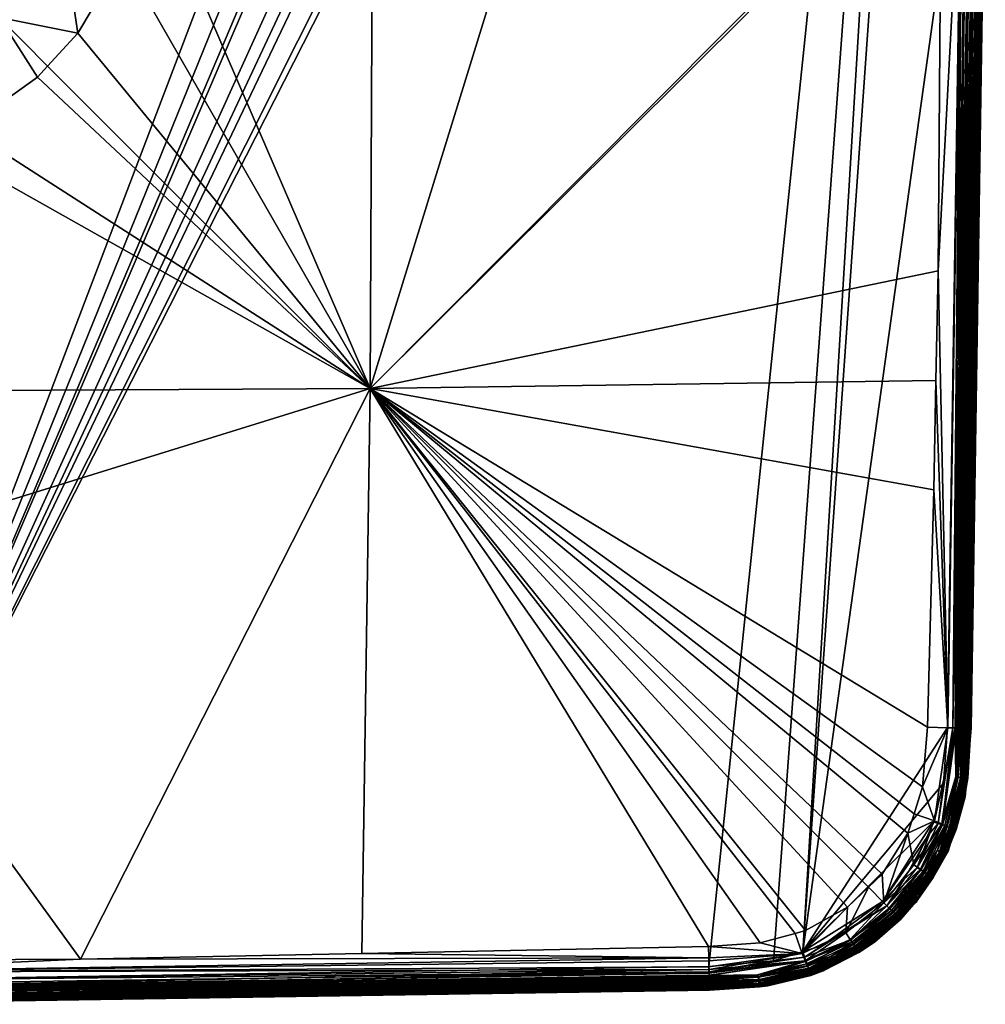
# Model space of a CAD drawing. Extents: x -0.145 to 0.145, y -0.547 to -0.001.
# Tile 251 of 256: x 0.019 to 0.1, y -0.547 to -0.464. Entities that reach past the tile are written whole.
import ezdxf

# ---------------------------------------------------------------- set-up
doc = ezdxf.new("R2010")
doc.units = 0
doc.layers.add('mesh', color=7, linetype='CONTINUOUS')

msp = doc.modelspace()

# ---------------------------------------------------------------- meshes
at = {"layer": 'mesh'}
mesh = msp.add_polyface(dxfattribs=at)
corners = [(0.047688, -0.54254, 0.464397), (0.076814, -0.541947, 0.464292), (0.076843, -0.542896, 0.464245), (0.02403, -0.543022, 0.464482), (-0.000361, -0.544112, 0.464415), (0.07685, -0.543147, 0.464232), (0.081177, -0.541633, 0.464276), (0.048366, -0.49508, 0.46684), (0.084097, -0.540857, 0.464275), (0.090271, -0.53698, 0.464279), (0.088502, -0.53866, 0.464278), (0.094104, -0.530795, 0.464275), (0.093591, -0.532432, 0.464275), (0.09577, -0.503586, 0.464375), (0.095233, -0.523528, 0.464292), (0.000099, -0.510016, 0.46717), (0.000099, -0.495317, 0.467856), (0.002117, -0.543139, 0.464519), (0.000303, -0.54314, 0.464519), (0.023805, -0.465198, 0.468672), (0.027581, -0.458844, 0.468689), (0.021254, -0.467973, 0.46867), (0.020405, -0.468897, 0.46867), (0.014351, -0.473211, 0.468682), (0.011498, -0.474321, 0.468691), (0.007424, -0.475905, 0.468705), (0.000099, -0.476813, 0.468719), (0.096425, -0.446813, 0.464519), (0.096422, -0.447273, 0.464518), (0.029695, -0.451718, 0.468712), (0.048604, -0.446813, 0.467856), (0.000099, -0.473673, 0.468859), (0.004362, -0.467928, 0.469918), (0.008406, -0.466685, 0.469911), (0.009372, -0.469131, 0.469178), (0.000099, -0.467237, 0.470458), (0.000099, -0.466928, 0.470588), (0.0121, -0.464696, 0.469904), (0.017186, -0.4639, 0.469165), (0.00758, -0.464549, 0.471119), (0.003964, -0.465672, 0.471124), (0.002652, -0.544815, 0.449687), (0.000099, -0.34881, 0.449687), (0.000099, -0.544782, 0.449687), (0.000099, -0.54314, 0.464519), (0.000099, -0.471104, 0.469296), (0.000099, -0.469266, 0.469608), (0.000099, -0.466157, 0.471148), (0.000099, -0.468453, 0.469949)]
mesh.append_faces([[corners[k] for k in face] for face in [(0, 1, 2, 2), (2, 3, 0, 0), (2, 4, 3, 3), (5, 4, 2, 2), (6, 7, 8, 8), (6, 1, 7, 7), (9, 10, 7, 7), (11, 12, 7, 7), (13, 14, 7, 7), (15, 16, 7, 7), (15, 17, 18, 18), (15, 3, 17, 17), (7, 3, 15, 15), (7, 0, 3, 3), (1, 0, 7, 7), (7, 19, 20, 20), (7, 21, 19, 19), (22, 21, 7, 7), (7, 23, 22, 22), (7, 24, 23, 23), (16, 24, 7, 7), (16, 25, 24, 24), (16, 26, 25, 25), (27, 28, 7, 7), (29, 30, 7, 7), (25, 31, 24, 24), (25, 26, 31, 31), (32, 33, 34, 34), (32, 35, 36, 36), (37, 34, 33, 33), (37, 38, 34, 34), (23, 38, 22, 22), (23, 34, 38, 38), (24, 34, 23, 23), (38, 21, 22, 22), (38, 19, 21, 21), (39, 32, 40, 40), (39, 33, 32, 32), (41, 42, 43, 43), (44, 15, 18, 18), (34, 45, 46, 46), (32, 36, 47, 47), (32, 48, 35, 35), (34, 48, 32, 32), (46, 48, 34, 34), (24, 45, 34, 34), (31, 45, 24, 24), (40, 32, 47, 47)]])
mesh = msp.add_polyface(dxfattribs=at)
corners = [(0.048365, -0.398547, 0.46684), (0.010127, -0.418539, 0.468696), (0.002868, -0.416941, 0.468717), (0.011511, -0.419233, 0.468692), (0.016766, -0.421869, 0.468675), (0.021232, -0.425694, 0.468671), (0.026497, -0.432561, 0.468682), (0.022183, -0.426508, 0.46867), (0.017186, -0.429726, 0.469165), (0.027607, -0.435414, 0.468691), (0.022417, -0.43754, 0.469178), (0.013782, -0.4409, 0.477561), (0.014748, -0.440514, 0.475011), (0.014678, -0.443707, 0.477562), (0.013284, -0.437844, 0.475008), (0.01384, -0.437485, 0.473864), (0.013826, -0.443878, 0.480323), (0.013731, -0.44316, 0.480323), (0.018958, -0.442948, 0.471124), (0.017835, -0.439332, 0.471119), (0.018859, -0.438938, 0.470452), (0.017981, -0.443118, 0.471917), (0.016061, -0.436055, 0.471114), (0.01371, -0.433202, 0.471112), (0.014484, -0.432428, 0.470444), (0.015228, -0.436592, 0.471908), (0.016909, -0.439686, 0.471912), (0.016085, -0.44, 0.472831), (0.017112, -0.443268, 0.472835), (0.016353, -0.4434, 0.47387), (0.015328, -0.431585, 0.469901), (0.019971, -0.438506, 0.469911), (0.020448, -0.446813, 0.470461), (0.009372, -0.424496, 0.469178), (0.008406, -0.426941, 0.469911), (0.0157, -0.443515, 0.475013), (0.015366, -0.440275, 0.473867), (0.014487, -0.437068, 0.472827), (0.013009, -0.433903, 0.471906), (0.02427, -0.446813, 0.469193), (0.029191, -0.439488, 0.468705), (0.002652, -0.544815, 0.449687), (0.076844, -0.349989, 0.449687), (0.000099, -0.34881, 0.449687)]
mesh.append_faces([[corners[k] for k in face] for face in [(0, 1, 2, 2), (3, 1, 0, 0), (0, 4, 3, 3), (0, 5, 4, 4), (0, 6, 7, 7), (8, 7, 6, 6), (8, 5, 7, 7), (4, 5, 8, 8), (6, 9, 10, 10), (11, 12, 13, 13), (11, 14, 12, 12), (14, 15, 12, 12), (16, 17, 13, 13), (18, 19, 20, 20), (18, 21, 19, 19), (22, 23, 24, 24), (22, 25, 23, 23), (26, 25, 22, 22), (26, 27, 25, 25), (28, 27, 26, 26), (28, 29, 27, 27), (10, 8, 6, 6), (10, 30, 8, 8), (31, 30, 10, 10), (31, 20, 30, 30), (32, 20, 31, 31), (32, 18, 20, 20), (8, 33, 4, 4), (30, 34, 8, 8), (20, 24, 30, 30), (20, 22, 24, 24), (19, 22, 20, 20), (19, 26, 22, 22), (21, 26, 19, 19), (21, 28, 26, 26), (12, 35, 13, 13), (12, 36, 35, 35), (15, 36, 12, 12), (15, 37, 36, 36), (25, 37, 38, 38), (27, 37, 25, 25), (27, 36, 37, 37), (29, 36, 27, 27), (29, 35, 36, 36), (10, 39, 31, 31), (10, 40, 39, 39), (9, 40, 10, 10), (41, 42, 43, 43)]])
mesh = msp.add_polyface(dxfattribs=at)
corners = [(0.030099, -0.446813, 0.468719), (0.048604, -0.446813, 0.467856), (0.029695, -0.451718, 0.468712), (0.098165, -0.447274, 0.464285), (0.096422, -0.447273, 0.464518), (0.096425, -0.446813, 0.464519), (0.099923, -0.447274, 0.460775), (0.099802, -0.447274, 0.46253), (0.09993, -0.446811, 0.460775), (0.029191, -0.439488, 0.468705), (0.018958, -0.450678, 0.471124), (0.017835, -0.454294, 0.471119), (0.016909, -0.453941, 0.471912), (0.016061, -0.457571, 0.471114), (0.015228, -0.457035, 0.471908), (0.019351, -0.446813, 0.471127), (0.020448, -0.446813, 0.470461), (0.017981, -0.450508, 0.471917), (0.016085, -0.453627, 0.472831), (0.014487, -0.456558, 0.472827), (0.018359, -0.446813, 0.471919), (0.017981, -0.443118, 0.471917), (0.018958, -0.442948, 0.471124), (0.017478, -0.446813, 0.472837), (0.017112, -0.450358, 0.472835), (0.016353, -0.450226, 0.47387), (0.015366, -0.453351, 0.473867), (0.016708, -0.446813, 0.473872), (0.016353, -0.4434, 0.47387), (0.017112, -0.443268, 0.472835), (0.016045, -0.446813, 0.475015), (0.0157, -0.450111, 0.475013), (0.021641, -0.446813, 0.469921), (0.02427, -0.446813, 0.469193), (0.022416, -0.456086, 0.469178), (0.021213, -0.451076, 0.469918), (0.019971, -0.45512, 0.469911), (0.0157, -0.443515, 0.475013), (0.019971, -0.438506, 0.469911), (0.081517, -0.350333, 0.449687), (0.076844, -0.349989, 0.449687), (0.002652, -0.544815, 0.449687), (0.091465, -0.355452, 0.449687), (0.089581, -0.353648, 0.449687), (0.09567, -0.362165, 0.449687), (0.095149, -0.360515, 0.449687), (0.076844, -0.543637, 0.449687), (0.096923, -0.370068, 0.449687), (0.084747, -0.542384, 0.449687), (0.098102, -0.446813, 0.449687)]
mesh.append_faces([[corners[k] for k in face] for face in [(0, 1, 2, 2), (3, 4, 5, 5), (6, 7, 8, 8), (0, 9, 1, 1), (10, 11, 12, 12), (13, 14, 11, 11), (10, 15, 16, 16), (10, 17, 15, 15), (12, 17, 10, 10), (12, 18, 17, 17), (19, 18, 12, 12), (14, 12, 11, 11), (20, 21, 22, 22), (20, 23, 21, 21), (24, 23, 20, 20), (24, 25, 23, 23), (26, 25, 24, 24), (27, 28, 29, 29), (27, 30, 28, 28), (31, 30, 27, 27), (15, 22, 16, 16), (15, 20, 22, 22), (17, 20, 15, 15), (17, 24, 20, 20), (18, 24, 17, 17), (18, 26, 24, 24), (23, 29, 21, 21), (23, 27, 29, 29), (25, 27, 23, 23), (25, 31, 27, 27), (32, 33, 34, 34), (34, 35, 32, 32), (34, 36, 35, 35), (33, 2, 34, 34), (33, 0, 2, 2), (9, 0, 33, 33), (30, 37, 28, 28), (10, 36, 11, 11), (10, 35, 36, 36), (16, 35, 10, 10), (16, 32, 35, 35), (38, 32, 16, 16), (38, 33, 32, 32), (39, 40, 41, 41), (42, 43, 41, 41), (44, 45, 41, 41), (41, 46, 44, 44), (47, 48, 49, 49), (47, 44, 48, 48)]])
mesh = msp.add_polyface(dxfattribs=at)
corners = [(0.099802, -0.447274, 0.46253), (0.098606, -0.370008, 0.462482), (0.098633, -0.370008, 0.462377), (0.098165, -0.447274, 0.464285), (0.096425, -0.446813, 0.464519), (0.095704, -0.399226, 0.46438), (0.096935, -0.370047, 0.46415), (0.097194, -0.37004, 0.464111), (0.098517, -0.447274, 0.464187), (0.09993, -0.446811, 0.460775), (0.048365, -0.398547, 0.46684), (0.048604, -0.446813, 0.467856), (0.095291, -0.37201, 0.464301), (0.063301, -0.446813, 0.46717), (0.022183, -0.426508, 0.46867), (0.021232, -0.425694, 0.468671), (0.027607, -0.435414, 0.468691), (0.026497, -0.432561, 0.468682), (0.029191, -0.439488, 0.468705), (0.098751, -0.370007, 0.460775), (0.098873, -0.370007, 0.456232), (0.002652, -0.544815, 0.449687), (0.084761, -0.351211, 0.449687), (0.081517, -0.350333, 0.449687), (0.085707, -0.351467, 0.449687), (0.089581, -0.353648, 0.449687), (0.092785, -0.356716, 0.449687), (0.091465, -0.355452, 0.449687), (0.095149, -0.360515, 0.449687), (0.096923, -0.370068, 0.449687), (0.098102, -0.446813, 0.449687), (0.098466, -0.446813, 0.449721), (0.099195, -0.446813, 0.450013), (0.098169, -0.37003, 0.450124), (0.09801, -0.370035, 0.450024), (0.099515, -0.446813, 0.450273), (0.09779, -0.370041, 0.449885), (0.098837, -0.446813, 0.449828), (0.097655, -0.370045, 0.449838), (0.098327, -0.370025, 0.450282), (0.098485, -0.37002, 0.450441), (0.099774, -0.446813, 0.450593), (0.099959, -0.446813, 0.450951), (0.098584, -0.370017, 0.4506), (0.100065, -0.446813, 0.451324), (0.098722, -0.370013, 0.45082), (0.099485, -0.447274, 0.463481), (0.098447, -0.37001, 0.46309), (0.099623, -0.447274, 0.463207), (0.097597, -0.370029, 0.46397), (0.098825, -0.447274, 0.464063), (0.098271, -0.370014, 0.463415), (0.099308, -0.447274, 0.463714), (0.098085, -0.370018, 0.463638), (0.099089, -0.447274, 0.463906), (0.09786, -0.370023, 0.463818), (0.098919, -0.370007, 0.451687), (0.100098, -0.446813, 0.451687), (0.097286, -0.370057, 0.449728), (0.098869, -0.370008, 0.451242), (0.098769, -0.370011, 0.450955)]
mesh.append_faces([[corners[k] for k in face] for face in [(0, 1, 2, 2), (3, 4, 5, 5), (6, 3, 5, 5), (7, 3, 6, 6), (7, 8, 3, 3), (9, 0, 2, 2), (10, 5, 11, 11), (10, 12, 5, 5), (5, 13, 11, 11), (4, 13, 5, 5), (14, 15, 10, 10), (10, 16, 17, 17), (11, 16, 10, 10), (11, 18, 16, 16), (19, 20, 9, 9), (21, 22, 23, 23), (21, 24, 22, 22), (21, 25, 24, 24), (21, 26, 27, 27), (21, 28, 26, 26), (29, 30, 31, 31), (32, 33, 34, 34), (35, 33, 32, 32), (32, 36, 37, 37), (34, 36, 32, 32), (36, 38, 37, 37), (35, 39, 33, 33), (35, 40, 39, 39), (41, 40, 35, 35), (42, 43, 41, 41), (44, 45, 42, 42), (46, 47, 48, 48), (0, 47, 1, 1), (0, 48, 47, 47), (49, 8, 7, 7), (49, 50, 8, 8), (46, 51, 47, 47), (52, 51, 46, 46), (52, 53, 51, 51), (54, 53, 52, 52), (50, 53, 54, 54), (50, 55, 53, 53), (49, 55, 50, 50), (9, 56, 57, 57), (44, 57, 56, 56), (31, 58, 29, 29), (37, 58, 31, 31), (37, 38, 58, 58), (59, 60, 44, 44)]])
mesh = msp.add_polyface(dxfattribs=at)
corners = [(0.048366, -0.49508, 0.46684), (0.095947, -0.494404, 0.464407), (0.09577, -0.503586, 0.464375), (0.084975, -0.540623, 0.464274), (0.084097, -0.540857, 0.464275), (0.088502, -0.53866, 0.464278), (0.091423, -0.535887, 0.464279), (0.090271, -0.53698, 0.464279), (0.093591, -0.532432, 0.464275), (0.09481, -0.528541, 0.464275), (0.094104, -0.530795, 0.464275), (0.095233, -0.523528, 0.464292), (0.096124, -0.485175, 0.464439), (0.096422, -0.447273, 0.464518), (0.084687, -0.542544, 0.464162), (0.076864, -0.54365, 0.464154), (0.07685, -0.543147, 0.464232), (0.076871, -0.54388, 0.464118), (0.084945, -0.543156, 0.463975), (0.076879, -0.544196, 0.464007), (0.081177, -0.541633, 0.464276), (0.076814, -0.541947, 0.464292), (0.076843, -0.542896, 0.464245), (0.08506, -0.5434, 0.46383), (0.080948, -0.544323, 0.463827), (0.085254, -0.543768, 0.463419), (0.081015, -0.544542, 0.463643), (0.085164, -0.543603, 0.463646), (0.081076, -0.544721, 0.463417), (0.083251, -0.544489, 0.463148), (0.081131, -0.544861, 0.463148), (0.085331, -0.543896, 0.463149), (0.08335, -0.544664, 0.462484), (0.082527, -0.544975, 0.460775), (0.08544, -0.544063, 0.462484), (0.09567, -0.362165, 0.449687), (0.076844, -0.543637, 0.449687), (0.082294, -0.54316, 0.449687), (0.084903, -0.542847, 0.449721), (0.084747, -0.542384, 0.449687), (0.080997, -0.544469, 0.450013), (0.076871, -0.544504, 0.449885), (0.076878, -0.544724, 0.450024), (0.076867, -0.544369, 0.449838), (0.085023, -0.543199, 0.449828), (0.085385, -0.544261, 0.450951), (0.081098, -0.545289, 0.451137), (0.085405, -0.54432, 0.451137), (0.085358, -0.544183, 0.450769), (0.08109, -0.545227, 0.450951), (0.085325, -0.544086, 0.450593), (0.08108, -0.545145, 0.450769), (0.085286, -0.543971, 0.450427), (0.081068, -0.545043, 0.450593), (0.085241, -0.54384, 0.450273), (0.081036, -0.544786, 0.450273), (0.085138, -0.543538, 0.450013), (0.076884, -0.544391, 0.463939), (0.076888, -0.544575, 0.46382), (0.076891, -0.544705, 0.463737), (0.076858, -0.544082, 0.449737)]
mesh.append_faces([[corners[k] for k in face] for face in [(0, 1, 2, 2), (0, 3, 4, 4), (0, 5, 3, 3), (0, 6, 7, 7), (0, 8, 6, 6), (0, 9, 10, 10), (0, 11, 9, 9), (0, 12, 1, 1), (0, 13, 12, 12), (14, 15, 16, 16), (17, 18, 19, 19), (14, 17, 15, 15), (14, 18, 17, 17), (20, 4, 14, 14), (14, 21, 20, 20), (14, 22, 21, 21), (16, 22, 14, 14), (18, 23, 24, 24), (25, 26, 27, 27), (25, 28, 26, 26), (29, 28, 25, 25), (30, 28, 29, 29), (31, 32, 29, 29), (33, 32, 34, 34), (23, 26, 24, 24), (23, 27, 26, 26), (35, 36, 37, 37), (38, 39, 37, 37), (40, 41, 42, 42), (40, 43, 41, 41), (44, 43, 40, 40), (45, 46, 47, 47), (48, 49, 45, 45), (50, 51, 48, 48), (52, 53, 50, 50), (54, 55, 52, 52), (54, 40, 55, 55), (56, 40, 54, 54), (56, 44, 40, 40), (18, 57, 19, 19), (24, 58, 57, 57), (18, 24, 57, 57), (24, 59, 58, 58), (24, 26, 59, 59), (44, 60, 43, 43), (38, 60, 44, 44), (37, 60, 38, 38), (37, 36, 60, 60)]])
mesh = msp.add_polyface(dxfattribs=at)
corners = [(0.099923, -0.447274, 0.460775), (0.098751, -0.52362, 0.460775), (0.098741, -0.523619, 0.461037), (0.099802, -0.447274, 0.46253), (0.098411, -0.523614, 0.463144), (0.098365, -0.523613, 0.463268), (0.09856, -0.523616, 0.462739), (0.098588, -0.523617, 0.462481), (0.099623, -0.447274, 0.463207), (0.099485, -0.447274, 0.463481), (0.098267, -0.523611, 0.463411), (0.096124, -0.485175, 0.464439), (0.096422, -0.447273, 0.464518), (0.098165, -0.447274, 0.464285), (0.098873, -0.52362, 0.456232), (0.09993, -0.446811, 0.460775), (0.09567, -0.362165, 0.449687), (0.082294, -0.54316, 0.449687), (0.084747, -0.542384, 0.449687), (0.096923, -0.523558, 0.449687), (0.098102, -0.446813, 0.449687), (0.098837, -0.446813, 0.449828), (0.09779, -0.523585, 0.449885), (0.09801, -0.523592, 0.450024), (0.097655, -0.523581, 0.449838), (0.099195, -0.446813, 0.450013), (0.099774, -0.446813, 0.450593), (0.098722, -0.523614, 0.45082), (0.099959, -0.446813, 0.450951), (0.098584, -0.523609, 0.4506), (0.098485, -0.523606, 0.450441), (0.099515, -0.446813, 0.450273), (0.098327, -0.523601, 0.450282), (0.098169, -0.523596, 0.450124), (0.099308, -0.447274, 0.463714), (0.098149, -0.523609, 0.463584), (0.099089, -0.447274, 0.463906), (0.096938, -0.523579, 0.464166), (0.097552, -0.523595, 0.463995), (0.098517, -0.447274, 0.464187), (0.098825, -0.447274, 0.464063), (0.097864, -0.523602, 0.463825), (0.095947, -0.494404, 0.464407), (0.09577, -0.503586, 0.464375), (0.095233, -0.523528, 0.464292), (0.100098, -0.446813, 0.451687), (0.098919, -0.52362, 0.451687), (0.100065, -0.446813, 0.451324), (0.097368, -0.523572, 0.449737), (0.098466, -0.446813, 0.449721), (0.098869, -0.523618, 0.451242)]
mesh.append_faces([[corners[k] for k in face] for face in [(0, 1, 2, 2), (3, 4, 5, 5), (3, 6, 4, 4), (7, 6, 3, 3), (5, 8, 3, 3), (5, 9, 8, 8), (10, 9, 5, 5), (11, 12, 13, 13), (0, 7, 3, 3), (2, 7, 0, 0), (14, 1, 0, 0), (15, 14, 0, 0), (16, 17, 18, 18), (19, 20, 18, 18), (21, 22, 23, 23), (24, 22, 21, 21), (25, 21, 23, 23), (26, 27, 28, 28), (26, 29, 27, 27), (26, 30, 29, 29), (31, 30, 26, 26), (31, 32, 30, 30), (25, 32, 31, 31), (25, 33, 32, 32), (23, 33, 25, 25), (34, 35, 36, 36), (9, 35, 34, 34), (13, 37, 11, 11), (13, 38, 37, 37), (39, 38, 13, 13), (40, 38, 39, 39), (40, 41, 38, 38), (36, 41, 40, 40), (35, 41, 36, 36), (37, 42, 11, 11), (37, 43, 42, 42), (37, 44, 43, 43), (10, 35, 9, 9), (45, 46, 14, 14), (15, 45, 14, 14), (46, 45, 47, 47), (48, 20, 19, 19), (48, 49, 20, 20), (48, 21, 49, 49), (24, 21, 48, 48), (47, 50, 46, 46), (28, 50, 47, 47), (28, 27, 50, 50)]])
mesh = msp.add_polyface(dxfattribs=at)
corners = [(0.048366, -0.49508, 0.46684), (0.027581, -0.458844, 0.468689), (0.029695, -0.451718, 0.468712), (0.063301, -0.446813, 0.46717), (0.096425, -0.446813, 0.464519), (0.048604, -0.446813, 0.467856), (0.012387, -0.459101, 0.472825), (0.009844, -0.461201, 0.472827), (0.009427, -0.460554, 0.473864), (0.006637, -0.46208, 0.473867), (0.016061, -0.457571, 0.471114), (0.013009, -0.459723, 0.471906), (0.015228, -0.457035, 0.471908), (0.01371, -0.460424, 0.471112), (0.010321, -0.461942, 0.471908), (0.010857, -0.462775, 0.471114), (0.007226, -0.463623, 0.471912), (0.00758, -0.464549, 0.471119), (0.006912, -0.462799, 0.472831), (0.011843, -0.458557, 0.473862), (0.01384, -0.456142, 0.473864), (0.014487, -0.456558, 0.472827), (0.011375, -0.458089, 0.475007), (0.009068, -0.459998, 0.475008), (0.008496, -0.459129, 0.47756), (0.006398, -0.461462, 0.475011), (0.007992, -0.458393, 0.480323), (0.010078, -0.456792, 0.480323), (0.010639, -0.457354, 0.477559), (0.013284, -0.455782, 0.475008), (0.015328, -0.462042, 0.469901), (0.017186, -0.4639, 0.469165), (0.0121, -0.464696, 0.469904), (0.022416, -0.456086, 0.469178), (0.023805, -0.465198, 0.468672), (0.019971, -0.45512, 0.469911), (0.017982, -0.458814, 0.469904), (0.008406, -0.466685, 0.469911), (0.017835, -0.454294, 0.471119), (0.009988, -0.456703, 0.480801), (0.009781, -0.456495, 0.481143), (0.00992, -0.456634, 0.480992), (0.007044, -0.458841, 0.480992), (0.007092, -0.458925, 0.480801)]
mesh.append_faces([[corners[k] for k in face] for face in [(0, 1, 2, 2), (0, 3, 4, 4), (0, 5, 3, 3), (6, 7, 8, 8), (9, 8, 7, 7), (10, 11, 12, 12), (13, 11, 10, 10), (13, 14, 11, 11), (15, 14, 13, 13), (15, 16, 14, 14), (17, 16, 15, 15), (11, 6, 12, 12), (11, 7, 6, 6), (14, 7, 11, 11), (14, 18, 7, 7), (16, 18, 14, 14), (19, 20, 21, 21), (19, 22, 20, 20), (23, 22, 19, 19), (23, 24, 22, 22), (6, 21, 12, 12), (6, 19, 21, 21), (8, 19, 6, 6), (8, 23, 19, 19), (25, 23, 8, 8), (26, 27, 28, 28), (22, 29, 20, 20), (22, 28, 29, 29), (24, 28, 22, 22), (24, 26, 28, 28), (30, 31, 32, 32), (33, 34, 31, 31), (31, 35, 33, 33), (31, 36, 35, 35), (30, 36, 31, 31), (33, 1, 34, 34), (33, 2, 1, 1), (15, 37, 17, 17), (15, 32, 37, 37), (13, 32, 15, 15), (13, 30, 32, 32), (10, 30, 13, 13), (10, 36, 30, 30), (38, 36, 10, 10), (38, 35, 36, 36), (39, 27, 26, 26), (40, 41, 42, 42), (41, 39, 43, 43)]])
mesh = msp.add_polyface(dxfattribs=at)
corners = [(0.096889, -0.531878, 0.463646), (0.096686, -0.531774, 0.46383), (0.097609, -0.527663, 0.463827), (0.098331, -0.527926, 0.462484), (0.098251, -0.529292, 0.460775), (0.097431, -0.531923, 0.460775), (0.096442, -0.531659, 0.463975), (0.094091, -0.535088, 0.46417), (0.09583, -0.531402, 0.464162), (0.096078, -0.533865, 0.463648), (0.097053, -0.531968, 0.463419), (0.096235, -0.533966, 0.463421), (0.09743, -0.532209, 0.461674), (0.097348, -0.53219, 0.460775), (0.097349, -0.532154, 0.462484), (0.097279, -0.532107, 0.462837), (0.098253, -0.527891, 0.462837), (0.097182, -0.532045, 0.463149), (0.098147, -0.527845, 0.463148), (0.098007, -0.52779, 0.463417), (0.097828, -0.527729, 0.463643), (0.094104, -0.530795, 0.464275), (0.09481, -0.528541, 0.464275), (0.093591, -0.532432, 0.464275), (0.09822, -0.529974, 0.451687), (0.098406, -0.529386, 0.451687), (0.097546, -0.532102, 0.451687), (0.097583, -0.531985, 0.451687), (0.084747, -0.542384, 0.449687), (0.096579, -0.528231, 0.449687), (0.096923, -0.523558, 0.449687), (0.096824, -0.531852, 0.450013), (0.097126, -0.531955, 0.450273), (0.098072, -0.52775, 0.450273), (0.096306, -0.533971, 0.450273), (0.097755, -0.527711, 0.450013), (0.096485, -0.531737, 0.449828), (0.098248, -0.529986, 0.451324), (0.097647, -0.532133, 0.451324), (0.098144, -0.529963, 0.450951), (0.097372, -0.532039, 0.450593), (0.097547, -0.532099, 0.450951), (0.097964, -0.529923, 0.450593), (0.098513, -0.527804, 0.450951), (0.098329, -0.527782, 0.450593), (0.098619, -0.527817, 0.451324), (0.096133, -0.531617, 0.449721), (0.095701, -0.531476, 0.449687), (0.095445, -0.532421, 0.449687), (0.098546, -0.527806, 0.451687), (0.097368, -0.523572, 0.449737)]
mesh.append_faces([[corners[k] for k in face] for face in [(0, 1, 2, 2), (3, 4, 5, 5), (6, 2, 1, 1), (6, 7, 8, 8), (0, 9, 1, 1), (10, 11, 0, 0), (12, 5, 13, 13), (14, 5, 12, 12), (14, 3, 5, 5), (15, 3, 14, 14), (15, 16, 3, 3), (17, 16, 15, 15), (17, 18, 16, 16), (10, 18, 17, 17), (10, 19, 18, 18), (0, 19, 10, 10), (0, 20, 19, 19), (2, 20, 0, 0), (8, 21, 22, 22), (8, 23, 21, 21), (24, 4, 25, 25), (24, 5, 4, 4), (5, 26, 13, 13), (5, 27, 26, 26), (24, 27, 5, 5), (28, 29, 30, 30), (31, 32, 33, 33), (34, 32, 31, 31), (35, 36, 31, 31), (37, 24, 25, 25), (37, 27, 24, 24), (38, 27, 37, 37), (38, 26, 27, 27), (39, 40, 41, 41), (39, 42, 40, 40), (43, 42, 39, 39), (43, 44, 42, 42), (39, 37, 45, 45), (41, 37, 39, 39), (41, 38, 37, 37), (46, 47, 48, 48), (29, 47, 46, 46), (42, 32, 40, 40), (42, 33, 32, 32), (44, 33, 42, 42), (49, 37, 25, 25), (49, 45, 37, 37), (50, 46, 36, 36)]])
mesh = msp.add_polyface(dxfattribs=at)
corners = [(0.098365, -0.523613, 0.463268), (0.098411, -0.523614, 0.463144), (0.098147, -0.527845, 0.463148), (0.098007, -0.52779, 0.463417), (0.09856, -0.523616, 0.462739), (0.098253, -0.527891, 0.462837), (0.098588, -0.523617, 0.462481), (0.098331, -0.527926, 0.462484), (0.098741, -0.523619, 0.461037), (0.098385, -0.527775, 0.460775), (0.098751, -0.52362, 0.460775), (0.098368, -0.52797, 0.460775), (0.098251, -0.529292, 0.460775), (0.098267, -0.523611, 0.463411), (0.098873, -0.52362, 0.456232), (0.098406, -0.529386, 0.451687), (0.098513, -0.527804, 0.450951), (0.098722, -0.523614, 0.45082), (0.098584, -0.523609, 0.4506), (0.096824, -0.531852, 0.450013), (0.098072, -0.52775, 0.450273), (0.097755, -0.527711, 0.450013), (0.098329, -0.527782, 0.450593), (0.098144, -0.529963, 0.450951), (0.098619, -0.527817, 0.451324), (0.097655, -0.523581, 0.449838), (0.09779, -0.523585, 0.449885), (0.096485, -0.531737, 0.449828), (0.09801, -0.523592, 0.450024), (0.098169, -0.523596, 0.450124), (0.098327, -0.523601, 0.450282), (0.098485, -0.523606, 0.450441), (0.09583, -0.531402, 0.464162), (0.096938, -0.523579, 0.464166), (0.097552, -0.523595, 0.463995), (0.097864, -0.523602, 0.463825), (0.097609, -0.527663, 0.463827), (0.098149, -0.523609, 0.463584), (0.097828, -0.527729, 0.463643), (0.096442, -0.531659, 0.463975), (0.09481, -0.528541, 0.464275), (0.095233, -0.523528, 0.464292), (0.098546, -0.527806, 0.451687), (0.098919, -0.52362, 0.451687), (0.098869, -0.523618, 0.451242), (0.097368, -0.523572, 0.449737), (0.096579, -0.528231, 0.449687), (0.096133, -0.531617, 0.449721), (0.096923, -0.523558, 0.449687)]
mesh.append_faces([[corners[k] for k in face] for face in [(0, 1, 2, 2), (3, 0, 2, 2), (4, 2, 1, 1), (4, 5, 2, 2), (6, 5, 4, 4), (6, 7, 5, 5), (8, 7, 6, 6), (8, 9, 7, 7), (10, 9, 8, 8), (7, 11, 12, 12), (9, 11, 7, 7), (3, 13, 0, 0), (9, 10, 14, 14), (15, 12, 11, 11), (16, 17, 18, 18), (19, 20, 21, 21), (18, 22, 16, 16), (23, 24, 16, 16), (25, 21, 26, 26), (25, 27, 21, 21), (21, 28, 26, 26), (21, 29, 28, 28), (20, 29, 21, 21), (20, 30, 29, 29), (31, 30, 20, 20), (22, 31, 20, 20), (18, 31, 22, 22), (32, 33, 34, 34), (34, 35, 36, 36), (3, 37, 13, 13), (38, 37, 3, 3), (35, 37, 38, 38), (39, 34, 36, 36), (40, 33, 32, 32), (41, 33, 40, 40), (39, 32, 34, 34), (36, 35, 38, 38), (42, 14, 43, 43), (42, 9, 14, 14), (42, 11, 9, 9), (15, 11, 42, 42), (42, 44, 24, 24), (43, 44, 42, 42), (16, 44, 17, 17), (16, 24, 44, 44), (45, 27, 25, 25), (45, 46, 47, 47), (48, 46, 45, 45)]])
mesh = msp.add_polyface(dxfattribs=at)
corners = [(0.094641, -0.535458, 0.463983), (0.096442, -0.531659, 0.463975), (0.096686, -0.531774, 0.46383), (0.095461, -0.536069, 0.462485), (0.09743, -0.532209, 0.461674), (0.095535, -0.536129, 0.461674), (0.097349, -0.532154, 0.462484), (0.095398, -0.536017, 0.462839), (0.095562, -0.535916, 0.460775), (0.096862, -0.533748, 0.460775), (0.094091, -0.535088, 0.46417), (0.097279, -0.532107, 0.462837), (0.096357, -0.534049, 0.463151), (0.095309, -0.535946, 0.463152), (0.096235, -0.533966, 0.463421), (0.095193, -0.535856, 0.463423), (0.096078, -0.533865, 0.463648), (0.095044, -0.535745, 0.463651), (0.094861, -0.535612, 0.463837), (0.096889, -0.531878, 0.463646), (0.097053, -0.531968, 0.463419), (0.097182, -0.532045, 0.463149), (0.091558, -0.538273, 0.464174), (0.091423, -0.535887, 0.464279), (0.093591, -0.532432, 0.464275), (0.097348, -0.53219, 0.460775), (0.09583, -0.531402, 0.464162), (0.096963, -0.533942, 0.451687), (0.095686, -0.535996, 0.451687), (0.097546, -0.532102, 0.451687), (0.084747, -0.542384, 0.449687), (0.095701, -0.531476, 0.449687), (0.096579, -0.528231, 0.449687), (0.09146, -0.538179, 0.449687), (0.095445, -0.532421, 0.449687), (0.094989, -0.535708, 0.450013), (0.096306, -0.533971, 0.450273), (0.096824, -0.531852, 0.450013), (0.095259, -0.535878, 0.450273), (0.09437, -0.535321, 0.449721), (0.096485, -0.531737, 0.449828), (0.096133, -0.531617, 0.449721), (0.094685, -0.535518, 0.449828), (0.096803, -0.534208, 0.451324), (0.097647, -0.532133, 0.451324), (0.095726, -0.53617, 0.451324), (0.096707, -0.534162, 0.450951), (0.09654, -0.534082, 0.450593), (0.095479, -0.536016, 0.450593), (0.097547, -0.532099, 0.450951), (0.097372, -0.532039, 0.450593), (0.095636, -0.536114, 0.450951), (0.093264, -0.536295, 0.449687), (0.097126, -0.531955, 0.450273)]
mesh.append_faces([[corners[k] for k in face] for face in [(0, 1, 2, 2), (3, 4, 5, 5), (3, 6, 4, 4), (7, 6, 3, 3), (8, 4, 9, 9), (8, 5, 4, 4), (0, 10, 1, 1), (7, 11, 6, 6), (7, 12, 11, 11), (13, 14, 12, 12), (15, 16, 14, 14), (17, 18, 16, 16), (2, 18, 0, 0), (2, 16, 18, 18), (19, 14, 16, 16), (20, 12, 14, 14), (21, 12, 20, 20), (21, 11, 12, 12), (22, 23, 24, 24), (4, 25, 9, 9), (10, 24, 26, 26), (10, 22, 24, 24), (9, 27, 28, 28), (25, 27, 9, 9), (25, 29, 27, 27), (30, 31, 32, 32), (33, 34, 31, 31), (35, 36, 37, 37), (35, 38, 36, 36), (39, 40, 41, 41), (39, 42, 40, 40), (37, 42, 35, 35), (37, 40, 42, 42), (43, 29, 44, 44), (43, 27, 29, 29), (45, 27, 43, 43), (45, 28, 27, 27), (46, 47, 48, 48), (49, 47, 46, 46), (49, 50, 47, 47), (46, 44, 49, 49), (46, 43, 44, 44), (51, 43, 46, 46), (39, 34, 52, 52), (41, 34, 39, 39), (47, 36, 38, 38), (50, 36, 47, 47), (50, 53, 36, 36)]])
mesh = msp.add_polyface(dxfattribs=at)
corners = [(0.089415, -0.54225, 0.461674), (0.089364, -0.542159, 0.460775), (0.089193, -0.542262, 0.460775), (0.091089, -0.541119, 0.460775), (0.084945, -0.543156, 0.463975), (0.088744, -0.541355, 0.463983), (0.088898, -0.541575, 0.463837), (0.088374, -0.540805, 0.46417), (0.084687, -0.542544, 0.464162), (0.091558, -0.538273, 0.464174), (0.089142, -0.541907, 0.463423), (0.090997, -0.540768, 0.463154), (0.089232, -0.542024, 0.463152), (0.089031, -0.541758, 0.463651), (0.092507, -0.539221, 0.463426), (0.092376, -0.53909, 0.463654), (0.092216, -0.53893, 0.46384), (0.087151, -0.542792, 0.463648), (0.087252, -0.542949, 0.463421), (0.087335, -0.543072, 0.463151), (0.089355, -0.542176, 0.462485), (0.087451, -0.543231, 0.462484), (0.091127, -0.540913, 0.462486), (0.086956, -0.543611, 0.460775), (0.088502, -0.53866, 0.464278), (0.090271, -0.53698, 0.464279), (0.084975, -0.540623, 0.464274), (0.084097, -0.540857, 0.464275), (0.089296, -0.542411, 0.451687), (0.089407, -0.542349, 0.451687), (0.090771, -0.541581, 0.451687), (0.086397, -0.541863, 0.449687), (0.09146, -0.538179, 0.449687), (0.084747, -0.542384, 0.449687), (0.090196, -0.539499, 0.449687), (0.095701, -0.531476, 0.449687), (0.08947, -0.542461, 0.451508), (0.089237, -0.54209, 0.450427), (0.085325, -0.544086, 0.450593), (0.089302, -0.542193, 0.450593), (0.089164, -0.541973, 0.450273), (0.085286, -0.543971, 0.450427), (0.088994, -0.541703, 0.450013), (0.085241, -0.54384, 0.450273), (0.088804, -0.541399, 0.449828), (0.085138, -0.543538, 0.450013), (0.084903, -0.542847, 0.449721), (0.085023, -0.543199, 0.449828), (0.091814, -0.538528, 0.449721), (0.092077, -0.538791, 0.449828), (0.09233, -0.539044, 0.450013), (0.092556, -0.53927, 0.450273), (0.092653, -0.539367, 0.450427), (0.089356, -0.54228, 0.450769), (0.092739, -0.539453, 0.450593), (0.0894, -0.54235, 0.450951), (0.092811, -0.539525, 0.450769)]
mesh.append_faces([[corners[k] for k in face] for face in [(0, 1, 2, 2), (0, 3, 1, 1), (4, 5, 6, 6), (7, 4, 8, 8), (7, 5, 4, 4), (9, 5, 7, 7), (10, 11, 12, 12), (13, 14, 10, 10), (6, 15, 13, 13), (5, 16, 6, 6), (13, 17, 6, 6), (13, 18, 17, 17), (10, 18, 13, 13), (12, 19, 10, 10), (12, 20, 21, 21), (11, 20, 12, 12), (11, 22, 20, 20), (23, 0, 2, 2), (7, 24, 25, 25), (8, 24, 7, 7), (8, 26, 24, 24), (27, 26, 8, 8), (22, 0, 20, 20), (22, 3, 0, 0), (1, 28, 2, 2), (1, 29, 28, 28), (3, 29, 1, 1), (3, 30, 29, 29), (31, 32, 33, 33), (31, 34, 32, 32), (32, 35, 33, 33), (28, 29, 36, 36), (30, 36, 29, 29), (37, 38, 39, 39), (40, 41, 37, 37), (42, 43, 40, 40), (44, 45, 42, 42), (44, 46, 47, 47), (48, 34, 31, 31), (46, 31, 33, 33), (46, 48, 31, 31), (44, 48, 46, 46), (42, 49, 44, 44), (40, 50, 42, 42), (37, 51, 40, 40), (39, 52, 37, 37), (53, 54, 39, 39), (55, 56, 53, 53)]])
mesh = msp.add_polyface(dxfattribs=at)
corners = [(0.095459, -0.536087, 0.460775), (0.095535, -0.536129, 0.461674), (0.095562, -0.535916, 0.460775), (0.095309, -0.535946, 0.463152), (0.096357, -0.534049, 0.463151), (0.095398, -0.536017, 0.462839), (0.095193, -0.535856, 0.463423), (0.096235, -0.533966, 0.463421), (0.095044, -0.535745, 0.463651), (0.096078, -0.533865, 0.463648), (0.091558, -0.538273, 0.464174), (0.090271, -0.53698, 0.464279), (0.091423, -0.535887, 0.464279), (0.094641, -0.535458, 0.463983), (0.094091, -0.535088, 0.46417), (0.092027, -0.538741, 0.463987), (0.094861, -0.535612, 0.463837), (0.092216, -0.53893, 0.46384), (0.092376, -0.53909, 0.463654), (0.092507, -0.539221, 0.463426), (0.092611, -0.539325, 0.463154), (0.095461, -0.536069, 0.462485), (0.09269, -0.539404, 0.46284), (0.092748, -0.539462, 0.462486), (0.094516, -0.537661, 0.460775), (0.094438, -0.538002, 0.451687), (0.094332, -0.538171, 0.451687), (0.095618, -0.536104, 0.451687), (0.095686, -0.535996, 0.451687), (0.096862, -0.533748, 0.460775), (0.093264, -0.536295, 0.449687), (0.095445, -0.532421, 0.449687), (0.09146, -0.538179, 0.449687), (0.094989, -0.535708, 0.450013), (0.09233, -0.539044, 0.450013), (0.094003, -0.537651, 0.450273), (0.095259, -0.535878, 0.450273), (0.091814, -0.538528, 0.449721), (0.094685, -0.535518, 0.449828), (0.09437, -0.535321, 0.449721), (0.092077, -0.538791, 0.449828), (0.094433, -0.537994, 0.451324), (0.095726, -0.53617, 0.451324), (0.095636, -0.536114, 0.450951), (0.094205, -0.537813, 0.450593), (0.09435, -0.537928, 0.450951), (0.095479, -0.536016, 0.450593), (0.096707, -0.534162, 0.450951), (0.096803, -0.534208, 0.451324), (0.092914, -0.539628, 0.451137), (0.09654, -0.534082, 0.450593)]
mesh.append_faces([[corners[k] for k in face] for face in [(0, 1, 2, 2), (3, 4, 5, 5), (6, 7, 3, 3), (8, 9, 6, 6), (10, 11, 12, 12), (13, 10, 14, 14), (13, 15, 10, 10), (16, 15, 13, 13), (16, 17, 15, 15), (8, 17, 16, 16), (8, 18, 17, 17), (6, 18, 8, 8), (6, 19, 18, 18), (3, 19, 6, 6), (5, 20, 3, 3), (21, 22, 5, 5), (1, 23, 21, 21), (1, 24, 23, 23), (0, 24, 1, 1), (24, 25, 26, 26), (0, 25, 24, 24), (0, 27, 25, 25), (2, 27, 0, 0), (2, 28, 27, 27), (29, 28, 2, 2), (30, 31, 32, 32), (33, 34, 35, 35), (35, 36, 33, 33), (37, 38, 39, 39), (37, 40, 38, 38), (33, 40, 34, 34), (33, 38, 40, 40), (41, 27, 42, 42), (41, 25, 27, 27), (26, 25, 41, 41), (27, 28, 42, 42), (43, 44, 45, 45), (43, 46, 44, 44), (47, 46, 43, 43), (43, 42, 48, 48), (45, 42, 43, 43), (45, 41, 42, 42), (49, 41, 45, 45), (39, 30, 37, 37), (30, 32, 37, 37), (46, 35, 44, 44), (46, 36, 35, 35), (50, 36, 46, 46)]])
mesh = msp.add_polyface(dxfattribs=at)
corners = [(0.092507, -0.539221, 0.463426), (0.092611, -0.539325, 0.463154), (0.090997, -0.540768, 0.463154), (0.09269, -0.539404, 0.46284), (0.089142, -0.541907, 0.463423), (0.089031, -0.541758, 0.463651), (0.092376, -0.53909, 0.463654), (0.088898, -0.541575, 0.463837), (0.092216, -0.53893, 0.46384), (0.088744, -0.541355, 0.463983), (0.092027, -0.538741, 0.463987), (0.091558, -0.538273, 0.464174), (0.091127, -0.540913, 0.462486), (0.092748, -0.539462, 0.462486), (0.088374, -0.540805, 0.46417), (0.090271, -0.53698, 0.464279), (0.091089, -0.541119, 0.460775), (0.092739, -0.539454, 0.460775), (0.094516, -0.537661, 0.460775), (0.095309, -0.535946, 0.463152), (0.095398, -0.536017, 0.462839), (0.095461, -0.536069, 0.462485), (0.092866, -0.539575, 0.451687), (0.094332, -0.538171, 0.451687), (0.090771, -0.541581, 0.451687), (0.094205, -0.537813, 0.450593), (0.092739, -0.539453, 0.450593), (0.092811, -0.539525, 0.450769), (0.09435, -0.537928, 0.450951), (0.09287, -0.539584, 0.450951), (0.092914, -0.539628, 0.451137), (0.094003, -0.537651, 0.450273), (0.092556, -0.53927, 0.450273), (0.092653, -0.539367, 0.450427), (0.09233, -0.539044, 0.450013), (0.094433, -0.537994, 0.451324), (0.092963, -0.539677, 0.451508), (0.092945, -0.539659, 0.451324), (0.091814, -0.538528, 0.449721), (0.09146, -0.538179, 0.449687), (0.090196, -0.539499, 0.449687), (0.088804, -0.541399, 0.449828), (0.092077, -0.538791, 0.449828), (0.088994, -0.541703, 0.450013), (0.089164, -0.541973, 0.450273), (0.089237, -0.54209, 0.450427), (0.089302, -0.542193, 0.450593), (0.089356, -0.54228, 0.450769), (0.0894, -0.54235, 0.450951), (0.089433, -0.542403, 0.451137), (0.089456, -0.54244, 0.451324), (0.08947, -0.542461, 0.451508)]
mesh.append_faces([[corners[k] for k in face] for face in [(0, 1, 2, 2), (3, 2, 1, 1), (4, 0, 2, 2), (5, 6, 0, 0), (7, 8, 6, 6), (9, 10, 8, 8), (11, 10, 9, 9), (3, 12, 2, 2), (3, 13, 12, 12), (14, 15, 11, 11), (13, 16, 12, 12), (13, 17, 16, 16), (18, 17, 13, 13), (19, 1, 0, 0), (20, 3, 1, 1), (21, 13, 3, 3), (17, 22, 16, 16), (17, 23, 22, 22), (18, 23, 17, 17), (22, 24, 16, 16), (25, 26, 27, 27), (28, 29, 30, 30), (31, 32, 33, 33), (31, 34, 32, 32), (35, 22, 23, 23), (36, 35, 37, 37), (36, 22, 35, 35), (28, 27, 29, 29), (28, 25, 27, 27), (30, 37, 35, 35), (38, 39, 40, 40), (25, 33, 26, 26), (25, 31, 33, 33), (41, 42, 38, 38), (43, 34, 42, 42), (44, 32, 34, 34), (45, 33, 32, 32), (46, 26, 33, 33), (47, 27, 26, 26), (48, 29, 27, 27), (49, 29, 48, 48), (49, 30, 29, 29), (50, 30, 49, 49), (50, 37, 30, 30), (51, 37, 50, 50), (51, 36, 37, 37), (24, 36, 51, 51), (24, 22, 36, 36)]])
mesh = msp.add_polyface(dxfattribs=at)
corners = [(0.088898, -0.541575, 0.463837), (0.08506, -0.5434, 0.46383), (0.084945, -0.543156, 0.463975), (0.087151, -0.542792, 0.463648), (0.089142, -0.541907, 0.463423), (0.087335, -0.543072, 0.463151), (0.087252, -0.542949, 0.463421), (0.089232, -0.542024, 0.463152), (0.087451, -0.543231, 0.462484), (0.083251, -0.544489, 0.463148), (0.085254, -0.543768, 0.463419), (0.085331, -0.543896, 0.463149), (0.08544, -0.544063, 0.462484), (0.08335, -0.544664, 0.462484), (0.086956, -0.543611, 0.460775), (0.085495, -0.544144, 0.461674), (0.089415, -0.54225, 0.461674), (0.085477, -0.544067, 0.460775), (0.085211, -0.544149, 0.460775), (0.082527, -0.544975, 0.460775), (0.085164, -0.543603, 0.463646), (0.089355, -0.542176, 0.462485), (0.085285, -0.544327, 0.451687), (0.085403, -0.544295, 0.451687), (0.086455, -0.54401, 0.451687), (0.089193, -0.542262, 0.460775), (0.089296, -0.542411, 0.451687), (0.085427, -0.544385, 0.451508), (0.08947, -0.542461, 0.451508), (0.089456, -0.54244, 0.451324), (0.085419, -0.544362, 0.451324), (0.089433, -0.542403, 0.451137), (0.085405, -0.54432, 0.451137), (0.0894, -0.54235, 0.450951), (0.085385, -0.544261, 0.450951), (0.089356, -0.54228, 0.450769), (0.085358, -0.544183, 0.450769), (0.089302, -0.542193, 0.450593), (0.085325, -0.544086, 0.450593), (0.089237, -0.54209, 0.450427), (0.085286, -0.543971, 0.450427), (0.089164, -0.541973, 0.450273), (0.085241, -0.54384, 0.450273), (0.088994, -0.541703, 0.450013), (0.085138, -0.543538, 0.450013), (0.081817, -0.545267, 0.451687), (0.081106, -0.545357, 0.451508), (0.081103, -0.545333, 0.451324), (0.088804, -0.541399, 0.449828), (0.085023, -0.543199, 0.449828)]
mesh.append_faces([[corners[k] for k in face] for face in [(0, 1, 2, 2), (0, 3, 1, 1), (4, 5, 6, 6), (7, 8, 5, 5), (9, 10, 11, 11), (11, 12, 13, 13), (14, 15, 16, 16), (17, 15, 14, 14), (18, 15, 17, 17), (18, 12, 15, 15), (19, 12, 18, 18), (3, 20, 1, 1), (3, 10, 20, 20), (6, 10, 3, 3), (6, 11, 10, 10), (5, 11, 6, 6), (5, 12, 11, 11), (8, 12, 5, 5), (8, 15, 12, 12), (21, 15, 8, 8), (21, 16, 15, 15), (17, 22, 18, 18), (17, 23, 22, 22), (14, 23, 17, 17), (14, 24, 23, 23), (25, 24, 14, 14), (25, 26, 24, 24), (22, 23, 27, 27), (24, 27, 23, 23), (28, 24, 26, 26), (28, 27, 24, 24), (29, 27, 28, 28), (29, 30, 27, 27), (31, 30, 29, 29), (31, 32, 30, 30), (33, 32, 31, 31), (33, 34, 32, 32), (35, 34, 33, 33), (35, 36, 34, 34), (37, 36, 35, 35), (37, 38, 36, 36), (39, 40, 38, 38), (41, 42, 40, 40), (43, 44, 42, 42), (27, 45, 22, 22), (30, 46, 27, 27), (32, 47, 30, 30), (48, 49, 44, 44)]])
mesh = msp.add_polyface(dxfattribs=at)
corners = [(-0.000361, -0.544112, 0.464415), (0.002117, -0.543139, 0.464519), (0.02403, -0.543022, 0.464482), (0.000303, -0.54314, 0.464519), (0.076864, -0.54365, 0.464154), (0.076871, -0.54388, 0.464118), (0.07685, -0.543147, 0.464232), (-0.000362, -0.544779, 0.464307), (-0.000362, -0.545428, 0.464113), (0.076879, -0.544196, 0.464007), (-0.000362, -0.545937, 0.463798), (0.076893, -0.544799, 0.463637), (0.076896, -0.54495, 0.463477), (-0.000362, -0.546099, 0.463623), (-0.000362, -0.54625, 0.463392), (0.076898, -0.545036, 0.463325), (0.0769, -0.545137, 0.463149), (-0.000362, -0.546396, 0.463042), (0.000101, -0.546644, 0.460775), (0.076903, -0.545336, 0.462369), (0.076905, -0.545465, 0.460775), (-0.000362, -0.546534, 0.462413), (0.076905, -0.545587, 0.456232), (0.076905, -0.545633, 0.451687), (0.000099, -0.54591, 0.450013), (0.076882, -0.544883, 0.450124), (0.076878, -0.544724, 0.450024), (0.000099, -0.546229, 0.450273), (0.076871, -0.544504, 0.449885), (0.000099, -0.545552, 0.449828), (0.076867, -0.544369, 0.449838), (0.002652, -0.544815, 0.449687), (0.000099, -0.544782, 0.449687), (0.000099, -0.54518, 0.449721), (0.076887, -0.545041, 0.450282), (0.076892, -0.545199, 0.450441), (0.000099, -0.546488, 0.450593), (0.076895, -0.545298, 0.4506), (0.000099, -0.546673, 0.450951), (0.076899, -0.545436, 0.45082), (0.000099, -0.54678, 0.451324), (0.076901, -0.545483, 0.450955), (0.076884, -0.544391, 0.463939), (-0.000362, -0.54572, 0.463962), (0.076891, -0.544705, 0.463737), (0.076888, -0.544575, 0.46382), (0.076903, -0.545327, 0.462484), (0.000099, -0.546812, 0.451687), (0.076904, -0.545583, 0.451242), (0.076858, -0.544082, 0.449737), (0.076844, -0.543637, 0.449687)]
mesh.append_faces([[corners[k] for k in face] for face in [(0, 1, 2, 2), (0, 3, 1, 1), (0, 4, 5, 5), (6, 4, 0, 0), (5, 7, 0, 0), (5, 8, 7, 7), (9, 8, 5, 5), (10, 11, 12, 12), (12, 13, 10, 10), (12, 14, 13, 13), (15, 14, 12, 12), (15, 16, 17, 17), (18, 19, 20, 20), (18, 21, 19, 19), (21, 17, 19, 19), (17, 14, 15, 15), (18, 22, 23, 23), (20, 22, 18, 18), (24, 25, 26, 26), (27, 25, 24, 24), (28, 24, 26, 26), (28, 29, 24, 24), (30, 29, 28, 28), (31, 32, 33, 33), (27, 34, 25, 25), (27, 35, 34, 34), (36, 35, 27, 27), (36, 37, 35, 35), (38, 37, 36, 36), (38, 39, 37, 37), (40, 39, 38, 38), (40, 41, 39, 39), (8, 42, 43, 43), (9, 42, 8, 8), (43, 44, 10, 10), (43, 45, 44, 44), (42, 45, 43, 43), (10, 44, 11, 11), (17, 46, 19, 19), (16, 46, 17, 17), (18, 23, 47, 47), (40, 23, 48, 48), (40, 47, 23, 23), (49, 29, 30, 30), (49, 33, 29, 29), (49, 31, 33, 33), (50, 31, 49, 49), (48, 41, 40, 40)]])
mesh = msp.add_polyface(dxfattribs=at)
corners = [(0.081131, -0.544861, 0.463148), (0.076898, -0.545036, 0.463325), (0.081076, -0.544721, 0.463417), (0.083251, -0.544489, 0.463148), (0.081212, -0.545045, 0.462484), (0.08335, -0.544664, 0.462484), (0.0769, -0.545137, 0.463149), (0.081257, -0.545086, 0.460775), (0.082527, -0.544975, 0.460775), (0.081061, -0.545103, 0.460775), (0.076903, -0.545336, 0.462369), (0.076905, -0.545465, 0.460775), (0.076893, -0.544799, 0.463637), (0.081015, -0.544542, 0.463643), (0.076896, -0.54495, 0.463477), (0.085211, -0.544149, 0.460775), (0.081817, -0.545267, 0.451687), (0.085285, -0.544327, 0.451687), (0.076882, -0.544883, 0.450124), (0.080997, -0.544469, 0.450013), (0.076878, -0.544724, 0.450024), (0.081036, -0.544786, 0.450273), (0.081103, -0.545333, 0.451324), (0.076905, -0.545633, 0.451687), (0.081106, -0.545357, 0.451508), (0.08108, -0.545145, 0.450769), (0.076901, -0.545483, 0.450955), (0.08109, -0.545227, 0.450951), (0.076899, -0.545436, 0.45082), (0.081068, -0.545043, 0.450593), (0.076895, -0.545298, 0.4506), (0.076892, -0.545199, 0.450441), (0.076887, -0.545041, 0.450282), (0.085427, -0.544385, 0.451508), (0.085419, -0.544362, 0.451324), (0.085405, -0.54432, 0.451137), (0.081098, -0.545289, 0.451137), (0.085385, -0.544261, 0.450951), (0.085358, -0.544183, 0.450769), (0.085325, -0.544086, 0.450593), (0.085286, -0.543971, 0.450427), (0.076903, -0.545327, 0.462484), (0.076891, -0.544705, 0.463737), (0.081098, -0.545321, 0.451687), (0.076905, -0.545587, 0.456232), (0.076904, -0.545583, 0.451242)]
mesh.append_faces([[corners[k] for k in face] for face in [(0, 1, 2, 2), (3, 4, 0, 0), (3, 5, 4, 4), (0, 6, 1, 1), (7, 5, 8, 8), (7, 4, 5, 5), (9, 4, 7, 7), (9, 10, 4, 4), (11, 10, 9, 9), (2, 12, 13, 13), (2, 14, 12, 12), (1, 14, 2, 2), (15, 16, 8, 8), (15, 17, 16, 16), (18, 19, 20, 20), (18, 21, 19, 19), (22, 23, 24, 24), (25, 26, 27, 27), (25, 28, 26, 26), (29, 28, 25, 25), (29, 30, 28, 28), (29, 31, 30, 30), (21, 31, 29, 29), (21, 32, 31, 31), (18, 32, 21, 21), (33, 24, 16, 16), (34, 22, 24, 24), (35, 36, 22, 22), (37, 27, 36, 36), (38, 25, 27, 27), (39, 29, 25, 25), (40, 21, 29, 29), (0, 41, 6, 6), (4, 41, 0, 0), (10, 41, 4, 4), (13, 12, 42, 42), (43, 11, 9, 9), (43, 44, 11, 11), (23, 44, 43, 43), (7, 43, 9, 9), (8, 43, 7, 7), (8, 16, 43, 43), (24, 43, 16, 16), (24, 23, 43, 43), (22, 45, 23, 23), (36, 45, 22, 22), (27, 45, 36, 36), (27, 26, 45, 45)]])

doc.saveas('drawing.dxf')
